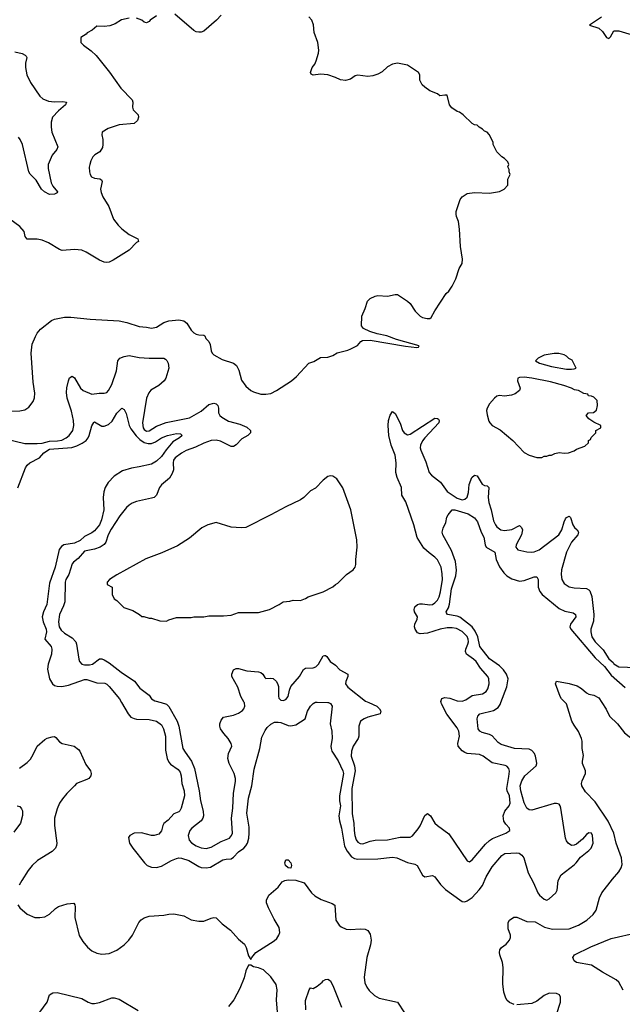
# Model space of a CAD drawing. Header units: inches. Extents: x 1934316 to 2140091, y 524953 to 667329.
# Tile 177 of 256: x 1994469 to 1999319, y 607573 to 615494. Entities that reach past the tile are written whole.
import ezdxf

# ---------------------------------------------------------------- set-up
doc = ezdxf.new("R2010")
doc.units = ezdxf.units.IN
doc.header["$MEASUREMENT"] = 0
doc.layers.add('B9690', color=7, linetype='Continuous')
doc.layers.add('B9691', color=7, linetype='Continuous')

msp = doc.modelspace()

# ---------------------------------------------------------------- linework, layer by layer
at = {"layer": 'B9690', "color": 5}
for points, elevation in [([(1995288.9, 610000), (1995341.5, 609910), (1995364, 609884), (1995390, 609871.4), (1995410, 609867.9), (1995510, 609864.4), (1995570.6, 609850), (1995610, 609822.4), (1995627.4, 609790), (1995642.7, 609730), (1995643.5, 609616.5), (1995656.8, 609550), (1995670, 609520.8), (1995683.8, 609503.8), (1995743.1, 609463.1), (1995760.1, 609440.1), (1995768, 609410), (1995774.6, 609350), (1995792.3, 609290), (1995794.7, 609250), (1995768.3, 609151.7), (1995757.6, 609130), (1995750, 609122.4), (1995710, 609105.1), (1995664.9, 609055.1), (1995630, 609027.3), (1995620.2, 609010), (1995610, 608969.4), (1995590, 608942), (1995550.3, 608929.7), (1995530, 608929.7), (1995450, 608951.2), (1995390.4, 608949.6), (1995354.8, 608930), (1995345.5, 608914.5), (1995352.4, 608870), (1995378.7, 608830), (1995473.4, 608710), (1995494.4, 608690), (1995530, 608675), (1995570, 608673.5), (1995610, 608684.3), (1995689.8, 608730.2), (1995730, 608746.7), (1995750, 608750.2), (1995771, 608749), (1995830, 608730.9), (1995910, 608681.8), (1995930, 608674.5), (1995970, 608671.3), (1996005.3, 608674.7), (1996104.7, 608735.3), (1996130, 608741.7), (1996170, 608742), (1996190, 608755.3), (1996230, 608800.6), (1996271.5, 608828.5), (1996290, 608847.7), (1996301.2, 608870), (1996311.7, 608908.3), (1996316.8, 608950), (1996316.5, 608996.5), (1996297.2, 609110), (1996309.9, 609230), (1996338.4, 609330), (1996356.8, 609463.2), (1996402.8, 609630), (1996418.7, 609721.3), (1996444.1, 609775.9), (1996460.7, 609799.3), (1996490, 609827.4), (1996518.7, 609841.3), (1996550, 609842.8), (1996570, 609838.6), (1996630, 609815.2), (1996650, 609812.3), (1996690, 609822.2), (1996767, 609870), (1996784.8, 609930), (1996810, 609972.2), (1996830, 609994), (1996843.2, 610000)], 420), ([(1995607.3, 610000), (1995650, 609987.5), (1995670, 609969.2), (1995736.3, 609850), (1995750.6, 609810.6), (1995782.4, 609630), (1995799.9, 609599.9), (1995852.9, 609530), (1995876.8, 609470), (1995913.4, 609290), (1995923.7, 609210), (1995945.7, 609125.7), (1995947.8, 609090), (1995942.5, 609070), (1995930.1, 609049.9), (1995853.4, 608990), (1995836.9, 608970), (1995824.1, 608930), (1995833.4, 608893.4), (1995851.7, 608871.7), (1995888.1, 608848.1), (1995930, 608830.8), (1995970, 608825.5), (1996010, 608836.4), (1996090, 608881.6), (1996156.9, 608910), (1996174, 608930), (1996180.3, 608950), (1996173.3, 609070), (1996183.4, 609150), (1996189.9, 609270.1), (1996206.3, 609366.3), (1996206.4, 609390), (1996194.2, 609430), (1996153.7, 609510), (1996145.1, 609550), (1996149.6, 609590), (1996175.1, 609650), (1996171.2, 609670), (1996148, 609710), (1996110.6, 609750.6), (1996084.4, 609790), (1996078.3, 609810), (1996078.3, 609830), (1996090, 609859.1), (1996110, 609883), (1996190, 609897.6), (1996230, 609914.4), (1996262.4, 609937.6), (1996272.9, 609950), (1996280.8, 609970), (1996277.3, 609997.3), (1996275.8, 610000)], 440), ([(1996955, 610000), (1996970, 609994), (1996982.4, 609970), (1996967, 609830), (1996980.2, 609770), (1996983.2, 609710), (1996972.7, 609650), (1996974.8, 609630), (1996981.7, 609610), (1997032.6, 609532.6), (1997070.1, 609450), (1997073.7, 609430), (1997041.6, 609250), (1997041.6, 609210), (1997050.1, 609170), (1997038.4, 609090), (1997042, 609050), (1997059.6, 608990), (1997083.8, 608843.8), (1997104.1, 608804.1), (1997138.7, 608758.7), (1997164.6, 608744.6), (1997190, 608741.6), (1997350, 608744.1), (1997470, 608757.1), (1997503.7, 608750), (1997590, 608713.1), (1997650, 608700.9), (1997668.1, 608688.1), (1997710, 608610.7), (1997730, 608598.8), (1997790, 608607.7), (1997810, 608598), (1997855.8, 608535.8), (1997895.5, 608495.5), (1998010, 608412.5), (1998030, 608400.6), (1998050, 608397.4), (1998070, 608404.6), (1998110, 608432.8), (1998167.4, 608492.6), (1998192.3, 608527.7), (1998223.1, 608596.9), (1998270, 608679.5), (1998349.2, 608770.8), (1998374.4, 608785.6), (1998470, 608791), (1998487.7, 608787.7), (1998510, 608773.8), (1998524.8, 608750), (1998560.4, 608630), (1998603.6, 608550), (1998639.1, 608470), (1998652.9, 608450), (1998690, 608417.6), (1998710, 608410.1), (1998730, 608420.1), (1998782.8, 608470), (1998793.9, 608490), (1998802, 608570), (1998825.9, 608614.1), (1998930, 608694.7), (1998946.8, 608710), (1998982.6, 608757.4), (1999050, 608809.6), (1999068.4, 608830), (1999083, 608870), (1999079.9, 608930), (1999070, 608948.7), (1999050, 608952.1), (1999030, 608939.5), (1998997.8, 608902.2), (1998950, 608860.2), (1998930, 608851.8), (1998910, 608851.6), (1998883.4, 608870), (1998868.9, 608888.9), (1998860.4, 608910), (1998823, 609150), (1998818.1, 609170), (1998810, 609181.9), (1998790, 609189.4), (1998770, 609187.6), (1998590, 609134.2), (1998570, 609136.8), (1998551.3, 609151.3), (1998530, 609193.6), (1998502.5, 609290), (1998497.8, 609330), (1998510, 609370.3), (1998534.6, 609410), (1998625, 609490), (1998629.8, 609510), (1998627.8, 609530), (1998620.3, 609570), (1998611.1, 609590), (1998590, 609614.3), (1998570, 609625.3), (1998450, 609630.7), (1998343, 609663), (1998319, 609679), (1998270, 609733.7), (1998250, 609744.2), (1998190, 609759.6), (1998171.3, 609771.3), (1998159.6, 609790), (1998151.3, 609870), (1998155.6, 609890), (1998172.3, 609910), (1998282.5, 609937.5), (1998319.5, 609960.5), (1998334.6, 609985.4), (1998340.2, 610000)], 420), ([(1997280, 610000), (1997343.6, 609970), (1997364.9, 609950), (1997375.3, 609930), (1997370, 609909.7), (1997270, 609882.9), (1997240.3, 609870), (1997212.9, 609850), (1997198.8, 609810), (1997197.1, 609730), (1997191.8, 609710), (1997151.8, 609650), (1997138.5, 609610), (1997137.6, 609570), (1997164.5, 609490), (1997168.3, 609450), (1997141.6, 609310), (1997144.6, 609104.6), (1997158.9, 609030), (1997159.6, 608970), (1997165.7, 608930), (1997176.4, 608896.4), (1997190, 608877.5), (1997210, 608865.1), (1997230, 608863.1), (1997290, 608884.4), (1997330, 608892.6), (1997430, 608894.8), (1997530, 608917.5), (1997610, 608917.4), (1997630, 608928.5), (1997675.4, 608984.6), (1997691.5, 609008.5), (1997730, 609092), (1997750, 609107.4), (1997774, 609090), (1997810.8, 609030.8), (1997830, 609010.2), (1997923, 608943), (1998070, 608726), (1998090, 608718), (1998110, 608734.8), (1998218, 608862), (1998249.9, 608890.1), (1998274.1, 608905.9), (1998381.2, 608950), (1998412.3, 608970), (1998409.4, 608990), (1998380.7, 609020.7), (1998366.1, 609046.1), (1998359.8, 609090), (1998372.3, 609127.7), (1998407.6, 609170), (1998415.1, 609190), (1998412, 609250), (1998392.3, 609290), (1998388.7, 609310), (1998406.6, 609406.6), (1998409.6, 609449.6), (1998405.1, 609470), (1998389.7, 609489.7), (1998374.9, 609494.9), (1998270, 609516.2), (1998199.8, 609570), (1998170, 609583.4), (1998070, 609591.7), (1998050, 609597.7), (1998030.9, 609610.9), (1997998.4, 609650), (1997993.7, 609670), (1998007.5, 609730), (1998003.4, 609770), (1997990, 609797.2), (1997905.8, 609905.8), (1997862.7, 609990), (1997860, 610000)], 440), ([(1998449, 607570), (1998410, 607586.3), (1998390, 607607), (1998377.4, 607630), (1998365.7, 607670), (1998357.5, 607737.5), (1998360.5, 607870), (1998353.6, 607910), (1998333.6, 607970), (1998329.6, 607990), (1998331.8, 608010), (1998345.1, 608030), (1998382.6, 608057.4), (1998411.2, 608090), (1998417.7, 608110), (1998417.7, 608130), (1998401.1, 608181.1), (1998400.5, 608230), (1998409.6, 608250.4), (1998446.3, 608273.7), (1998470, 608274.4), (1998550, 608238.3), (1998616.5, 608236.5), (1998693.4, 608193.4), (1998757.5, 608177.5), (1998890, 608179.7), (1998965.1, 608210), (1999034, 608250), (1999083.6, 608296.4), (1999108.2, 608330), (1999136.1, 608430), (1999154.9, 608470), (1999239.3, 608580.7), (1999290, 608638.8), (1999310.6, 608670), (1999317.7, 608697.7), (1999311.8, 608751.8), (1999269, 608870), (1999249.8, 608950), (1999204.8, 609044.8), (1999101, 609201), (1999021.5, 609281.5), (1998991.7, 609330), (1998989, 609350), (1998994.7, 609370), (1999022.7, 609430), (1999021.3, 609450), (1998998.7, 609510), (1998996.9, 609530), (1999006.2, 609573.8), (1998994.5, 609630), (1998995.3, 609690), (1998990.8, 609710), (1998966.5, 609766.5), (1998930, 609817.6), (1998913.3, 609850), (1998868.8, 609988.8), (1998858.1, 610000)], 380), ([(1999153.9, 610000), (1999187.5, 609947.5), (1999216.3, 609890), (1999279.2, 609830), (1999336, 609756), (1999410, 609698), (1999490, 609662.2), (1999530, 609651.1), (1999588.9, 609651.1), (1999690, 609667.9), (1999770, 609667.6), (1999796.5, 609656.5), (1999818.7, 609638.7), (1999837.7, 609617.7), (1999867.3, 609570), (1999890, 609558.7), (1999930, 609560.6), (1999959.6, 609570), (2000000, 609592)], 380), ([(1994466.5, 609473.5), (1994530, 609517), (1994555.3, 609544.7), (1994578.4, 609581.6), (1994610, 609650.3), (1994670, 609702), (1994690, 609713.2), (1994730, 609725.7), (1994750, 609726), (1994759.9, 609719.9), (1994790, 609684.9), (1994810, 609670.5), (1994908.7, 609648.7), (1994942.8, 609622.8), (1994952.7, 609610), (1995002.6, 609502.6), (1995038, 609450), (1995045.5, 609430), (1995042, 609410), (1995024.9, 609390), (1995010, 609382), (1994924.9, 609350), (1994910.5, 609330), (1994848.5, 609270), (1994813.3, 609226.7), (1994790.3, 609190), (1994770, 609145.2), (1994749, 609070), (1994750.2, 609010), (1994767.1, 608870), (1994765.2, 608850), (1994756.9, 608830), (1994730, 608803), (1994613, 608730), (1994570.5, 608690), (1994537.1, 608650), (1994485.5, 608570), (1994466, 608530)], 380), ([(1994450, 609170.5), (1994470, 609162.8), (1994484.1, 609144.1), (1994490.5, 609130), (1994490.4, 609090.4), (1994474.9, 609030), (1994422.4, 608957.6)], 360), ([(1994453.7, 608373.7), (1994471, 608350), (1994530, 608298.8), (1994590.7, 608270.7), (1994630, 608270.7), (1994670, 608277.3), (1994710, 608297.3), (1994757.6, 608342.4), (1994781.2, 608358.8), (1994850, 608382.3), (1994906, 608386), (1994914, 608374), (1994915.9, 608355.9), (1994912.4, 608270), (1994947.5, 608127.5), (1994978, 608078), (1995013.5, 608033.5), (1995050, 608002), (1995090, 607983), (1995130, 607977.1), (1995190, 607981.6), (1995250, 608008.7), (1995309.8, 608050.2), (1995347.8, 608090), (1995376.3, 608130), (1995428.5, 608231.5), (1995447.3, 608252.7), (1995471, 608269), (1995510, 608282.6), (1995630, 608288.8), (1995670, 608297.4), (1995710, 608299.5), (1995790, 608283.7), (1995850, 608252.2), (1995910, 608241.6), (1995950, 608241.3), (1996010, 608266), (1996030, 608270.2), (1996050, 608267.2), (1996099.4, 608219.4), (1996166, 608170), (1996230, 608098), (1996277, 608057), (1996290.3, 608030.3), (1996310, 607962), (1996330, 607932), (1996337.2, 607950), (1996370, 607990.8), (1996516.6, 608083.4), (1996537.7, 608102.3), (1996555.1, 608130), (1996562, 608150), (1996557, 608190), (1996516.6, 608256.6), (1996470, 608349), (1996454.5, 608390), (1996454.5, 608410), (1996473.2, 608450), (1996550, 608515.5), (1996582, 608558), (1996604, 608570), (1996630, 608574), (1996690, 608570.3), (1996758.8, 608550), (1996818, 608470), (1996844.7, 608444.7), (1996895.8, 608415.8), (1996983.4, 608383.4), (1997004, 608370), (1997012.4, 608250), (1997039.3, 608210), (1997055.4, 608195.4), (1997097.4, 608177.4), (1997130, 608175.2), (1997210, 608180.9), (1997250, 608176.5), (1997270, 608166), (1997290, 608137.3), (1997298.4, 608090), (1997292.6, 608050), (1997262.9, 607950), (1997240.8, 607790), (1997246.7, 607746.7), (1997263.1, 607710), (1997282.6, 607682.6), (1997323.8, 607643.8), (1997361.5, 607621.5), (1997510, 607590.6), (1997565.4, 607505.4)], 380), ([(1999325.4, 607685.4), (1999291.1, 607750), (1999269.6, 607770), (1999159.6, 607830), (1999070, 607887.7), (1998949.3, 607910), (1998930, 607921.6), (1998919.1, 607950), (1998934, 607970), (1999064.3, 608035.7), (1999230, 608102.3), (1999442, 608150)], 360), ([(1996543.1, 607510), (1996536.8, 607610), (1996542.3, 607690), (1996531.8, 607731.8), (1996490, 607794.5), (1996430, 607849.4), (1996390, 607866.6), (1996350, 607873.2), (1996330, 607888.7), (1996310, 607888.7), (1996290, 607842), (1996275.1, 607784.9), (1996239.4, 607700.6), (1996191.3, 607608.7), (1996150, 607556.2)], 380), ([(1996770.7, 607529.3), (1996770, 607602), (1996799, 607690), (1996810, 607704.7), (1996830, 607698.8), (1996862.5, 607717.5), (1996902, 607750), (1996910, 607762), (1996930, 607772), (1996950, 607774), (1996970, 607762), (1996995.3, 607710), (1997058.2, 607550)], 360), ([(1994629.8, 607510.2), (1994690, 607590.7), (1994709.7, 607650), (1994734.8, 607665.2), (1994770, 607667.3), (1994970, 607620.3), (1995020.5, 607590), (1995050, 607579), (1995070, 607578), (1995110, 607587.1), (1995210, 607625.5), (1995230, 607625), (1995270, 607612.7), (1995422.8, 607522.8)], 360), ([(1998789.6, 607490), (1998821.6, 607590), (1998822, 607630), (1998812.7, 607650), (1998790, 607660.9), (1998730, 607662), (1998690, 607642.9), (1998630, 607598.7), (1998590, 607580.5), (1998470, 607568.3)], 380)]:
    msp.add_lwpolyline(points, dxfattribs=dict(at, elevation=elevation))
at = {"layer": 'B9690', "color": 5, "elevation": 380}
msp.add_lwpolyline([(1996650, 608668.3), (1996629.5, 608670), (1996607.8, 608690), (1996602.9, 608710), (1996610, 608736), (1996630, 608736), (1996650, 608711), (1996657.6, 608690)], close=True, dxfattribs=at)
at = {"layer": 'B9691', "color": 5}
for points, elevation in [([(1995350, 615507.3), (1995287, 615493), (1995238, 615462), (1995194.6, 615445.4), (1995150, 615440.7), (1995090, 615442), (1995052, 615410), (1995011.3, 615388.7), (1995003.6, 615376.4), (1994962, 615350), (1994962, 615310), (1994982, 615290), (1995044.1, 615244.1), (1995085.1, 615205.1), (1995192.8, 615072.8), (1995282.5, 614942.5), (1995373, 614850), (1995379.5, 614830), (1995375.6, 614790), (1995381.1, 614770), (1995421.6, 614730), (1995426.4, 614710), (1995417.4, 614682.6), (1995390, 614658), (1995270, 614647.6), (1995181.3, 614618.7), (1995132, 614590), (1995131, 614569), (1995139.1, 614530), (1995139.1, 614490), (1995134.2, 614465.8), (1995114, 614430), (1995073.5, 614406.5), (1995058, 614390), (1995041.2, 614358.8), (1995032.4, 614330), (1995028.5, 614308.5), (1995030.4, 614270), (1995034.9, 614250), (1995048.2, 614230), (1995070, 614218), (1995112.6, 614212.6), (1995126.6, 614206.6), (1995131.5, 614191.5), (1995119.2, 614130), (1995123.4, 614103.4), (1995137.7, 614070), (1995185.5, 613990), (1995224.9, 613890), (1995261.4, 613841.4), (1995290, 613812), (1995350, 613764.9), (1995421, 613730), (1995424.7, 613710), (1995410, 613701.2), (1995350, 613641.2), (1995219.9, 613560.1), (1995190, 613544.5), (1995170, 613540.7), (1995150, 613542.9), (1995110, 613559.6), (1995004.2, 613624.2), (1994970, 613639.6), (1994910, 613645.6), (1994810, 613638.4), (1994790, 613645.1), (1994699.5, 613699.5), (1994650, 613721.3), (1994610, 613728.4), (1994529.7, 613729.7), (1994513.6, 613750), (1994505.1, 613790), (1994469.4, 613830), (1994390, 613889.6)], 460), ([(1994394.6, 612345.4), (1994470, 612346), (1994510, 612356), (1994543.2, 612376.8), (1994577.5, 612422.5), (1994589.4, 612450.6), (1994591.5, 612490), (1994578, 612578), (1994560.5, 612810), (1994570, 612884.7), (1994594.9, 612945.1), (1994610, 612973.4), (1994635.8, 613004.2), (1994726.1, 613073.9), (1994750, 613085.3), (1994830, 613101.5), (1994881.8, 613101.8), (1995036.3, 613083.7), (1995270, 613072), (1995330, 613058), (1995430, 613024.6), (1995490, 613020.3), (1995530, 613011.6), (1995570, 613021.1), (1995630, 613057.3), (1995668.2, 613071.8), (1995750, 613078.8), (1995790, 613072.2), (1995813.4, 613053.4), (1995850, 612997), (1995870, 612975.8), (1995890, 612963.8), (1995910, 612958), (1995950, 612956.3), (1995958.8, 612950), (1995967.3, 612930), (1995990, 612904.4), (1996002.2, 612882.2), (1996010.3, 612830), (1996018.4, 612810), (1996030, 612797.1), (1996099, 612759), (1996190, 612730.2), (1996212.6, 612712.6), (1996233.5, 612673.5), (1996255.2, 612595.2), (1996290, 612545.7), (1996330, 612512.2), (1996350, 612501.3), (1996410, 612481.1), (1996450, 612480.3), (1996490, 612486), (1996536.2, 612510), (1996656, 612590), (1996696.1, 612623.9), (1996795.3, 612730), (1996834.9, 612745.1), (1996890, 612776), (1996950, 612778), (1996990, 612791.3), (1997025.1, 612814.9), (1997110, 612835.5), (1997134.5, 612845.5), (1997186.5, 612873.5), (1997214.8, 612905.2), (1997227.2, 612912.8), (1997290, 612915.9), (1997572.5, 612867.5), (1997664, 612856), (1997679.3, 612860.7), (1997684, 612870), (1997501.6, 612921.6), (1997422.7, 612950), (1997346.9, 612966.9), (1997286.5, 612986.5), (1997234.7, 613010), (1997219.1, 613030), (1997222.4, 613110), (1997249.5, 613170), (1997269, 613230), (1997290, 613251.3), (1997329.2, 613270.8), (1997350, 613274), (1997430, 613270.6), (1997490, 613283.8), (1997510, 613283), (1997590.8, 613230), (1997610.8, 613210), (1997650.8, 613150), (1997691, 613110), (1997710, 613099.1), (1997749.3, 613090.7), (1997770, 613091), (1997781.2, 613098.8), (1997810, 613152), (1997902, 613290), (1997922, 613310), (1997949, 613350), (1997979.3, 613410), (1998006.3, 613493.7), (1998030, 613534), (1998032.9, 613567.1), (1998016, 613670), (1998009.2, 613810), (1997999, 613870), (1997984, 613910), (1997981.2, 613930), (1997982.7, 613950), (1998013.6, 614046.4), (1998028.7, 614070), (1998070, 614094.8), (1998130, 614102.8), (1998250, 614098), (1998330, 614112), (1998368.4, 614131.6), (1998396.4, 614163.6), (1998398, 614210), (1998415.3, 614250), (1998408, 614270), (1998408, 614290), (1998398, 614310), (1998406, 614330), (1998398, 614350), (1998370, 614378), (1998348, 614390), (1998308, 614430), (1998278, 614490), (1998278, 614510), (1998248, 614570), (1998230, 614588), (1998210, 614598), (1998194.6, 614614.6), (1998166, 614630), (1998150, 614646), (1998130, 614648), (1998110, 614658), (1998038, 614730), (1998008.9, 614748.9), (1997990, 614755.3), (1997945.6, 614785.6), (1997929, 614810), (1997910, 614886), (1997890, 614888), (1997850, 614882), (1997830, 614898), (1997770, 614922), (1997728, 614950), (1997708, 614970), (1997688.4, 615008.4), (1997688, 615050), (1997678, 615070), (1997590, 615128.7), (1997510, 615144), (1997470, 615137.2), (1997430, 615114), (1997385.2, 615074.8), (1997350, 615056), (1997310, 615042.7), (1997270, 615038), (1997190, 615048.7), (1997170, 615042), (1997130, 615015.3), (1997090, 615004), (1997050, 615009), (1997009.5, 615029.5), (1996949.5, 615049.5), (1996890, 615056), (1996830, 615049.2), (1996815.3, 615055.3), (1996808.7, 615070), (1996822, 615110), (1996843.7, 615136.3), (1996855.9, 615164.1), (1996874, 615226), (1996875.8, 615250), (1996869.6, 615310), (1996839.7, 615390), (1996834, 615454), (1996819.3, 615490), (1996796.3, 615516.3)], 460), ([(1995570, 615525.4), (1995518.8, 615490), (1995510, 615479), (1995490.4, 615469.6), (1995470, 615474), (1995451.5, 615491.5), (1995410, 615507.3)], 460), ([(1996090.5, 615530), (1996053.4, 615490), (1995950, 615402.7), (1995930, 615393.2), (1995910, 615393.2), (1995890, 615396), (1995870, 615407), (1995718.6, 615538.6)], 460), ([(1999150, 615514), (1999054, 615450), (1999130, 615426.8), (1999159.9, 615399.9), (1999190, 615351.3), (1999210, 615342), (1999224, 615356), (1999250, 615404.7), (1999290, 615404.7), (1999470, 615351.3), (1999550, 615306), (1999570, 615304.7), (1999614, 615290), (1999750, 615222), (1999790, 615211.3), (1999910, 615198.8), (2000000, 615198.8)], 460), ([(1994430, 615235.9), (1994490, 615221.5), (1994512.7, 615210), (1994519.9, 615199.9), (1994525.3, 615190), (1994516, 615144), (1994514.8, 615110), (1994526.7, 615050), (1994555.9, 614990), (1994630, 614879.6), (1994656.5, 614856.5), (1994699.5, 614839.5), (1994750, 614833.6), (1994815.1, 614835.1), (1994846, 614830), (1994837.6, 614810), (1994780.1, 614759.9), (1994734.2, 614710), (1994721.5, 614670), (1994721.4, 614630), (1994728.8, 614590), (1994775.6, 614470), (1994768.8, 614450), (1994730, 614404.2), (1994699.1, 614330), (1994697.1, 614297.1), (1994721.6, 614181.6), (1994735.1, 614155.1), (1994774, 614110), (1994770, 614102), (1994750.4, 614089.6), (1994710, 614087.6), (1994668.5, 614108.5), (1994645.6, 614130), (1994602.9, 614202.9), (1994552.1, 614252.1), (1994541.3, 614270), (1994490.7, 614490), (1994474, 614530), (1994458.3, 614550)], 440), ([(1994230, 612151.5), (1994510, 612084), (1994610, 612083.3), (1994650, 612088.1), (1994710, 612103.9), (1994774.5, 612105.5), (1994809.1, 612110.9), (1994844.1, 612130), (1994868.1, 612150), (1994895.7, 612190), (1994905.7, 612230), (1994902.2, 612270), (1994884.8, 612344.8), (1994849.8, 612450), (1994845.5, 612494.5), (1994847.7, 612532.3), (1994860.5, 612590), (1994870, 612614), (1994890, 612627.3), (1994910, 612613.4), (1994957.3, 612530), (1994981.1, 612510), (1995050, 612481.4), (1995108.9, 612488.9), (1995150, 612488.5), (1995170, 612494.4), (1995184.2, 612510), (1995210, 612560.4), (1995248.9, 612670), (1995258, 612750), (1995275.1, 612770), (1995310, 612783.6), (1995350, 612791.6), (1995430, 612776.9), (1995510, 612771.3), (1995611.8, 612771.8), (1995630.3, 612770.3), (1995643.1, 612763.1), (1995653.5, 612753.5), (1995663.8, 612730), (1995668.4, 612690), (1995645.3, 612610), (1995631.2, 612588.8), (1995590, 612551.2), (1995525.4, 612514.6), (1995507.7, 612492.3), (1995488.5, 612450), (1995457.3, 612250), (1995463.1, 612210), (1995470, 612197.8), (1995490, 612184.5), (1995510, 612186.3), (1995570, 612224.3), (1995647.4, 612252.6), (1995835.1, 612290), (1995930, 612344.2), (1995990, 612397.7), (1996030, 612410.3), (1996050, 612404.4), (1996063.1, 612390), (1996069, 612370), (1996070.2, 612330), (1996080.3, 612310), (1996096, 612296), (1996150, 612264.7), (1996241, 612241), (1996295.6, 612215.6), (1996325.5, 612190), (1996327.7, 612170), (1996304.9, 612150), (1996257, 612123), (1996210, 612073.3), (1996190, 612059.7), (1996170, 612059.7), (1996084.1, 612104.1), (1996050, 612110.5), (1996010, 612108.4), (1995950, 612088.3), (1995884, 612056), (1995810, 612029.3), (1995770, 612006.7), (1995720.5, 611970), (1995707, 611950), (1995703.2, 611930), (1995706.6, 611873.4), (1995697.2, 611842.8), (1995673.4, 611806.6), (1995608.9, 611751.1), (1995594.7, 611730), (1995570, 611669.6), (1995550, 611651.3), (1995530, 611643.5), (1995410, 611617.7), (1995375.2, 611604.8), (1995350, 611589.7), (1995328.4, 611570), (1995276.1, 611503.9), (1995204, 611396), (1995180.4, 611350), (1995161, 611290), (1995148.9, 611271.1), (1995115.3, 611250), (1995070, 611233.4), (1994990, 611219.1), (1994940.7, 611159.3), (1994901.1, 611130), (1994890, 611115.6), (1994864.7, 611030), (1994839.8, 610990), (1994833.8, 610970), (1994832.6, 610810), (1994822.3, 610777.7), (1994788.9, 610710), (1994780.7, 610650), (1994787.8, 610610), (1994803.1, 610583.1), (1994830, 610559.4), (1994890, 610521.2), (1994920.2, 610490), (1994927.2, 610470), (1994944.4, 610350), (1994950.4, 610330), (1994968.4, 610310), (1994990, 610304.2), (1995030, 610303.2), (1995055.1, 610310), (1995110, 610351), (1995130, 610351.6), (1995150, 610344.5), (1995190, 610319.8), (1995284.4, 610244.4), (1995391.7, 610171.7), (1995436.6, 610116.6), (1995510, 610059.6), (1995530.3, 610030), (1995555.3, 610015.3), (1995607.3, 610000)], 440), ([(1994453, 611727), (1994516.9, 611890), (1994529.2, 611910.8), (1994550, 611928.1), (1994628.6, 611970), (1994664.4, 612010), (1994710, 612039.8), (1994887.9, 612052.1), (1994930, 612064.6), (1994973, 612087), (1995003.7, 612110), (1995018.9, 612130), (1995029.2, 612150), (1995050, 612227.7), (1995065.7, 612254.3), (1995070, 612257.6), (1995130, 612224), (1995150, 612222.7), (1995183.2, 612236.8), (1995214.5, 612265.5), (1995250, 612328.2), (1995290, 612367.7), (1995310, 612358.8), (1995325.8, 612325.8), (1995351.3, 612230), (1995362.7, 612202.7), (1995405.1, 612145.1), (1995436.4, 612116.4), (1995470, 612093.8), (1995503.9, 612083.9), (1995530, 612083.7), (1995562.8, 612097.2), (1995611.3, 612130), (1995658.4, 612150), (1995730, 612164.4), (1995762, 612162), (1995775.5, 612150), (1995754.9, 612130), (1995702.3, 612097.7), (1995647.3, 612032.7), (1995610, 611979.8), (1995570, 611942.2), (1995530, 611919.3), (1995430, 611895.6), (1995370, 611887.4), (1995295.2, 611864.8), (1995230, 611822.4), (1995179.7, 611770), (1995156.5, 611730), (1995145.1, 611694.9), (1995141.2, 611650), (1995146.9, 611550), (1995128.2, 611470), (1995110.1, 611429.9), (1995070, 611380.8), (1995050, 611364.9), (1994990, 611336.5), (1994954.9, 611305.1), (1994910, 611281.8), (1994825.5, 611270), (1994804.2, 611255.8), (1994787.4, 611232.6), (1994755.7, 611090), (1994710, 610959.7), (1994688.1, 610790), (1994661.1, 610730), (1994650.7, 610690), (1994657.1, 610650), (1994681.6, 610590), (1994685.1, 610570), (1994671.7, 610510), (1994723.1, 610450), (1994728.7, 610430), (1994726, 610390), (1994698.9, 610310), (1994691.8, 610270), (1994710.2, 610190.2), (1994732.2, 610152.2), (1994750, 610138.7), (1994771.1, 610131.1), (1994809.4, 610129.4), (1994860.6, 610139.4), (1994990, 610185.5), (1995010, 610186), (1995090, 610159.8), (1995155.5, 610155.5), (1995170, 610149), (1995190, 610130.3), (1995271.3, 610030), (1995288.9, 610000)], 420), ([(1997860, 610000), (1997857.4, 610010), (1997866.4, 610033.6), (1997890, 610040.2), (1997930, 610034.6), (1997990, 610013.1), (1998030, 610011), (1998058.6, 610021.4), (1998110, 610058), (1998192.7, 610070), (1998222, 610090), (1998235.6, 610110), (1998247.3, 610150), (1998245.1, 610190), (1998235.1, 610210), (1998176.4, 610276.4), (1998141.2, 610330), (1998122, 610350), (1998065.2, 610390), (1998057.8, 610410), (1998059, 610430), (1998075.8, 610470), (1998080.5, 610490), (1998078.4, 610510), (1998070, 610531.7), (1998030, 610572.6), (1997984.7, 610595.3), (1997950, 610601), (1997910, 610601), (1997853.4, 610590), (1997750, 610559), (1997692.2, 610552.2), (1997670, 610560.4), (1997650.8, 610590), (1997647, 610610), (1997649.8, 610630), (1997668.2, 610670), (1997669.6, 610690), (1997647.1, 610730), (1997643.9, 610750), (1997649.8, 610770), (1997671.3, 610788.7), (1997690, 610794.5), (1997710, 610795.7), (1997770, 610786.7), (1997790, 610789.5), (1997810, 610801.6), (1997830, 610823.2), (1997844.2, 610850), (1997854.1, 610890), (1997870.5, 610990), (1997870, 611035.3), (1997860.6, 611090), (1997830, 611148.5), (1997810.4, 611170.4), (1997763.7, 611203.7), (1997722.3, 611242.3), (1997667.4, 611327.4), (1997641.5, 611430), (1997575.3, 611615.3), (1997543.9, 611670), (1997541.6, 611730), (1997506.2, 611810), (1997496.8, 611850), (1997499.3, 611930), (1997490.8, 611990), (1997459.1, 612070), (1997439.7, 612150), (1997434.7, 612230), (1997437.6, 612270), (1997450, 612311.3), (1997470, 612341), (1997490, 612326), (1997530, 612247.7), (1997550.2, 612190), (1997562, 612170), (1997590, 612154.2), (1997610, 612160.2), (1997810, 612287), (1997830, 612286), (1997839.3, 612279.3), (1997846, 612270), (1997841.7, 612250), (1997728.8, 612131.2), (1997710, 612105.6), (1997694.6, 612070), (1997692.4, 612050), (1997697, 612030), (1997737, 611937), (1997764.9, 611850), (1997782, 611830), (1997854.7, 611774.7), (1997910, 611699.3), (1997990, 611643.6), (1998030, 611630.8), (1998050, 611636.1), (1998070, 611652.2), (1998081.5, 611690), (1998086.6, 611753.4), (1998108.3, 611811.7), (1998130, 611830.3), (1998150, 611824.9), (1998190, 611758.3), (1998210, 611747.9), (1998230, 611744.2), (1998245.3, 611730), (1998239.8, 611650), (1998244.6, 611610), (1998264.3, 611550), (1998283.2, 611463.2), (1998297.4, 611430), (1998310, 611414), (1998342, 611390), (1998370, 611384.6), (1998430, 611391.7), (1998490, 611423.7), (1998508, 611408), (1998514.2, 611390), (1998506.7, 611350), (1998463.1, 611270), (1998462.4, 611250), (1998478.8, 611230), (1998550, 611213.7), (1998590, 611211.5), (1998610, 611213.8), (1998650, 611230.2), (1998808.4, 611350), (1998830.8, 611390), (1998850, 611454), (1998862.4, 611477.6), (1998870, 611488), (1998890, 611499.1), (1998902.8, 611490), (1998921.3, 611430), (1998934.6, 611410), (1998955.8, 611390), (1998965.7, 611370), (1998961.1, 611350), (1998909.2, 611290), (1998868.7, 611210), (1998830, 611068.7), (1998827.1, 611030), (1998831.5, 610991.5), (1998850, 610957.1), (1998890, 610932), (1998930, 610922.7), (1999030, 610916.9), (1999048.3, 610908.3), (1999058, 610898), (1999072.8, 610852.8), (1999088.7, 610710), (1999085.6, 610654.4), (1999066, 610590), (1999064.9, 610570), (1999074, 610530), (1999101.2, 610490), (1999164.4, 610424.4), (1999210, 610352.2), (1999243.8, 610323.8), (1999250, 610312.7), (1999290, 610288.7), (1999430, 610282.8)], 440), ([(1998340.2, 610000), (1998390, 610127.4), (1998399, 610190), (1998386.7, 610230), (1998363.3, 610263.3), (1998330, 610294.7), (1998250, 610351.2), (1998172.8, 610450), (1998155.9, 610530), (1998135.4, 610575.4), (1998110.9, 610610), (1998010, 610688.4), (1997990, 610696.1), (1997912.7, 610710), (1997902.6, 610722.6), (1997900.4, 610730), (1997918.7, 610761.3), (1997929, 610791), (1997944.3, 610915.7), (1997979.6, 611020.4), (1997984.2, 611064.2), (1997974.9, 611134.9), (1997944.1, 611224.1), (1997873.3, 611350), (1997867.8, 611370), (1997876.3, 611403.7), (1997897, 611450), (1997907, 611493), (1997917.2, 611510), (1997949, 611550), (1997969.7, 611550.3), (1998077.5, 611517.5), (1998130, 611486.7), (1998153.4, 611453.4), (1998182.4, 611370), (1998203.6, 611330), (1998214.8, 611270), (1998222.9, 611250), (1998292, 611210), (1998304.3, 611150), (1998330, 611093.4), (1998365, 611045), (1998390, 611019.5), (1998430, 610994.9), (1998490, 610976.5), (1998530, 610981.5), (1998610, 611012.9), (1998631.8, 611011.8), (1998641.1, 610990), (1998640.2, 610930), (1998654.2, 610894.2), (1998672.4, 610870), (1998810, 610757.6), (1998856.4, 610736.4), (1998922.3, 610722.3), (1998943, 610710), (1998945.3, 610690), (1998902.7, 610630), (1998896.9, 610610), (1998904.9, 610590), (1999101.3, 610361.3), (1999175.8, 610290), (1999230, 610221), (1999341.2, 610121.2)], 420), ([(1996275.8, 610000), (1996248.7, 610050), (1996224, 610124), (1996175.6, 610210), (1996176.1, 610230), (1996190, 610263.6), (1996210, 610275), (1996230, 610275.1), (1996296.8, 610256.8), (1996390, 610246.3), (1996410, 610240.9), (1996424.9, 610230), (1996440.8, 610200.8), (1996450, 610192.7), (1996490, 610195.8), (1996510, 610192.7), (1996534.4, 610170), (1996546.9, 610146.9), (1996551.6, 610130), (1996551.5, 610051.5), (1996555.2, 610035.2), (1996570, 610018.7), (1996590, 610015.8), (1996610, 610024.4), (1996629.6, 610050), (1996640.1, 610099.9), (1996651.5, 610130), (1996721.5, 610210), (1996752.9, 610267.1), (1996770, 610278.3), (1996830, 610278.4), (1996851.1, 610288.9), (1996874, 610310), (1996910, 610377.1), (1996921.7, 610378.3), (1996930, 610378.7), (1996939.5, 610370), (1996967, 610330), (1997010, 610300.8), (1997044.4, 610264.4), (1997110.3, 610230), (1997110.3, 610210), (1997093.1, 610170), (1997092, 610152), (1997110, 610123.7), (1997252.8, 610012.8), (1997280, 610000)], 440), ([(1998858.1, 610000), (1998829.6, 610030), (1998818, 610050), (1998782, 610150), (1998790, 610171.3), (1998890, 610152.4), (1998954.1, 610134.1), (1998990, 610112.9), (1999030, 610077.7), (1999050, 610068), (1999090, 610059.7), (1999130, 610037.3), (1999153.9, 610000)], 380), ([(1996843.2, 610000), (1996850, 610003.1), (1996864.1, 610004.1), (1996950, 610002), (1996955, 610000)], 420)]:
    msp.add_lwpolyline(points, dxfattribs=dict(at, elevation=elevation))
at = {"layer": 'B9691', "color": 5, "elevation": 460}
for points in [[(1998770, 612808.7), (1998690, 612794), (1998642, 612770), (1998621, 612750), (1998651.3, 612730), (1998750, 612703.6), (1998870, 612683.8), (1998910, 612682), (1998930, 612686), (1998946, 612690), (1998914.6, 612754.6), (1998888.9, 612768.9), (1998870, 612788), (1998850, 612798), (1998808.4, 612808.4)], [(1998530, 612617.8), (1998490, 612616), (1998478, 612610), (1998475.3, 612590), (1998497.3, 612530), (1998491.3, 612510), (1998456.4, 612483.6), (1998426.9, 612473.1), (1998370, 612466), (1998330, 612469.5), (1998310, 612464.5), (1998290.7, 612450), (1998250, 612404), (1998230.8, 612370), (1998225.5, 612350), (1998230, 612314), (1998245.4, 612265.4), (1998251.1, 612251.1), (1998271.3, 612230), (1998334.9, 612194.9), (1998438.8, 612110), (1998530, 612011.3), (1998570, 611991.3), (1998630, 611972), (1998670, 611972), (1998690, 611982), (1998710, 611982), (1998730, 611992), (1998750, 611992), (1998775.3, 612004.7), (1998810, 612011.3), (1998850, 612006.8), (1998886, 612010), (1998930, 612024.7), (1998950, 612038), (1999016.4, 612063.6), (1999046, 612090), (1999046, 612110), (1999062, 612118), (1999067.3, 612132.7), (1999106, 612170), (1999106, 612190), (1999146, 612210), (1999146, 612230), (1999090, 612255.3), (1999050, 612282), (1999028.7, 612310), (1999046, 612330), (1999087.3, 612332.7), (1999110, 612354), (1999118, 612390), (1999115.3, 612430), (1999090, 612458), (1999070, 612466), (1999047.3, 612467.3), (1999042, 612482), (1999010, 612486), (1998966, 612510), (1998935.1, 612515.1), (1998908.7, 612530), (1998848.7, 612550), (1998741, 612581), (1998590, 612609.8)], [(1996970, 611824), (1996950, 611819), (1996910, 611789), (1996850, 611724), (1996810, 611704), (1996754.8, 611650), (1996730, 611632.3), (1996610, 611576.2), (1996490.8, 611510), (1996290, 611409.5), (1996250, 611405.1), (1996170, 611412.3), (1996050, 611449.2), (1995982, 611430), (1995934.4, 611405.6), (1995836.8, 611323.2), (1995738.5, 611261.5), (1995614, 611206), (1995482.8, 611157.2), (1995250, 611029.2), (1995191.3, 610990), (1995172, 610970), (1995174, 610950), (1995214, 610930), (1995212, 610870), (1995230, 610834), (1995250, 610822), (1995306.4, 610766.4), (1995379.8, 610739.8), (1995434, 610710), (1995452, 610692), (1995468, 610692), (1995510, 610678), (1995530, 610678), (1995596.9, 610656.9), (1995650, 610656), (1995670, 610664.7), (1995730, 610684.7), (1995850, 610684.7), (1995870, 610691.3), (1995950, 610691.3), (1995990, 610698), (1996110, 610698), (1996170, 610704.7), (1996230, 610724.7), (1996390, 610724.7), (1996478, 610750), (1996558, 610790), (1996590, 610811.3), (1996643.1, 610816.9), (1996670, 610824.7), (1996730, 610822), (1996770, 610838), (1996790, 610851), (1996910, 610891.3), (1996990, 610932), (1997009.1, 610950.9), (1997030, 610962), (1997098, 611030), (1997152.9, 611067.1), (1997168.7, 611090), (1997175.3, 611110), (1997174, 611150), (1997185.2, 611250), (1997181.2, 611310), (1997133.2, 611550), (1997069.1, 611729.1), (1997020.2, 611800.2), (1996990, 611822)]]:
    msp.add_lwpolyline(points, close=True, dxfattribs=at)

doc.saveas('drawing.dxf')
